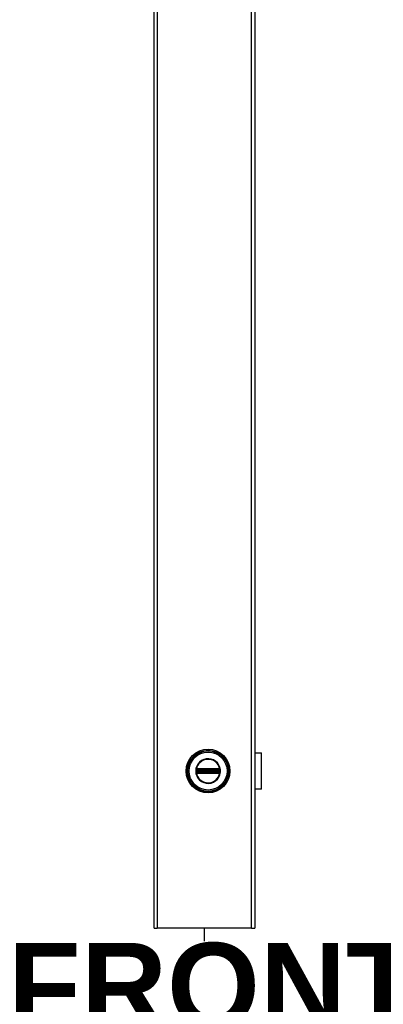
# Model space of a CAD drawing. Header units: inches. Extents: x 0 to 464, y -11 to 301.
# Tile 6 of 25: x 214 to 228, y 68 to 106. Entities that reach past the tile are written whole.
import ezdxf

# ---------------------------------------------------------------- set-up
doc = ezdxf.new("R2010")
doc.units = ezdxf.units.IN
doc.header["$LTSCALE"] = 27.789831
doc.header["$MEASUREMENT"] = 0
for name, color, linetype, lineweight in [('Symbols(ANSI)', 7, 'Continuous', 25), ('Visible Edges(ANSI)', 7, 'Continuous', 25), ('Visible Tangent Edges(ANSI)', 7, 'Continuous', 25)]:
    doc.layers.add(name, color=color, linetype=linetype, lineweight=lineweight)
doc.styles.add('Dimension-ANSI', font='arialbd.ttf')

# ---------------------------------------------------------------- blocks, each defined once
blk = doc.blocks.new('Datum Identifier1')
at = {"layer": 'Symbols(ANSI)', "color": 7, "linetype": 'Continuous', "lineweight": 25}
blk.add_line((7.9495, 2.5326), (7.9495, 2.5507), dxfattribs=at)
at = {"layer": 'Symbols(ANSI)', "color": 7, "insert": (7.6736, 2.4086), "char_height": 0.12, "attachment_point": 7, "style": 'Dimension-ANSI'}
blk.add_mtext('FRONT', dxfattribs=at)

msp = doc.modelspace()

# ---------------------------------------------------------------- linework, layer by layer
at = {"layer": 'Visible Edges(ANSI)'}
for p, q in [((218.949, 70.8841), (218.949, 244.2926)), ((222.8796, 244.2926), (222.8796, 70.8841)), ((222.8796, 77.7368), (223.148, 77.7368)), ((223.148, 76.3145), (223.148, 77.7368)), ((222.883, 77.2959), (222.8796, 77.2959)), ((222.883, 77.2959), (222.883, 77.2404)), ((222.8796, 77.2404), (222.883, 77.2404)), ((222.883, 76.8109), (222.8796, 76.8109)), ((222.8796, 76.7554), (222.883, 76.7554)), ((222.883, 76.8109), (222.883, 76.7554)), ((223.148, 76.3145), (222.8796, 76.3145)), ((218.949, 70.8841), (219.0733, 70.8841)), ((222.7553, 70.8841), (219.0733, 70.8841)), ((222.7553, 70.8841), (222.8796, 70.8841))]:
    msp.add_line(p, q, dxfattribs=at)
msp.add_circle((221.0588, 77.0256), 0.8534, dxfattribs=at)
at = {"layer": 'Visible Tangent Edges(ANSI)'}
for p, q in [((219.0733, 244.2926), (219.0733, 70.8841)), ((222.7553, 70.8841), (222.7553, 244.2926)), ((220.5899, 77.0256), (220.5764, 77.0256)), ((220.6016, 76.9579), (220.6111, 76.9657)), ((220.6048, 77.0586), (220.6048, 77.0689)), ((220.6048, 77.0586), (220.6154, 77.0586)), ((220.6048, 76.9823), (220.6048, 76.9927)), ((220.6048, 76.9927), (220.6154, 76.9927)), ((220.6086, 77.0821), (220.6193, 77.0759)), ((220.6193, 76.9753), (220.6086, 76.9691)), ((220.6121, 77.1024), (220.6183, 77.0917)), ((220.6121, 76.9488), (220.6183, 76.9595)), ((220.6154, 76.9927), (220.6154, 77.0586)), ((220.6276, 77.0586), (220.6154, 77.0586)), ((220.6276, 76.9927), (220.6154, 76.9927)), ((220.6245, 77.0811), (220.6183, 77.0917)), ((220.6183, 76.9595), (220.6245, 76.9702)), ((220.6276, 76.9927), (220.6276, 77.0586)), ((220.6276, 77.0586), (220.6316, 77.0546)), ((220.6316, 76.9967), (220.6276, 76.9927)), ((220.6313, 77.1077), (220.6314, 77.0953)), ((220.6314, 76.9559), (220.6313, 76.9436)), ((220.6314, 77.0953), (220.6418, 77.0954)), ((220.6418, 76.9559), (220.6314, 76.9559)), ((220.6459, 77.0546), (220.6316, 77.0546)), ((220.6316, 77.0546), (220.6316, 76.9967)), ((220.6316, 76.9967), (220.6459, 76.9967)), ((220.6418, 77.1078), (220.6418, 77.0954)), ((221.4758, 77.1078), (220.6418, 77.1078)), ((220.6418, 77.0954), (221.4758, 77.0954)), ((220.6418, 77.0954), (220.6418, 77.085)), ((220.6418, 77.085), (221.4758, 77.085)), ((220.6418, 77.0728), (220.6418, 77.085)), ((220.6418, 77.0728), (221.4758, 77.0728)), ((220.6459, 77.0688), (220.6418, 77.0728)), ((220.6418, 76.9785), (220.6459, 76.9825)), ((221.4758, 76.9785), (220.6418, 76.9785)), ((220.6418, 76.9663), (220.6418, 76.9785)), ((221.4758, 76.9663), (220.6418, 76.9663)), ((220.6418, 76.9559), (220.6418, 76.9663)), ((220.6418, 76.9559), (220.6418, 76.9435)), ((221.4758, 76.9559), (220.6418, 76.9559)), ((220.6418, 76.9435), (221.4758, 76.9435)), ((221.4718, 77.0688), (220.6459, 77.0688)), ((220.6459, 77.0688), (220.6459, 77.0546)), ((220.6459, 77.0546), (221.4718, 77.0546)), ((220.6459, 76.9967), (220.6459, 77.0546)), ((221.4718, 76.9967), (220.6459, 76.9967)), ((220.6459, 76.9967), (220.6459, 76.9825)), ((220.6459, 76.9825), (221.4718, 76.9825)), ((221.4758, 77.0728), (221.4718, 77.0688)), ((221.4718, 77.0546), (221.4718, 77.0688)), ((221.4718, 77.0546), (221.4718, 76.9967)), ((221.486, 77.0546), (221.4718, 77.0546)), ((221.4718, 76.9825), (221.4718, 76.9967)), ((221.4718, 76.9967), (221.486, 76.9967)), ((221.4718, 76.9825), (221.4758, 76.9785)), ((221.4758, 77.1078), (221.4758, 77.0954)), ((221.4758, 77.0954), (221.4862, 77.0953)), ((221.4758, 77.0954), (221.4758, 77.085)), ((221.4758, 77.0728), (221.4758, 77.085)), ((221.4758, 76.9663), (221.4758, 76.9785)), ((221.4758, 76.9559), (221.4758, 76.9663)), ((221.4758, 76.9559), (221.4758, 76.9435)), ((221.4862, 76.9559), (221.4758, 76.9559)), ((221.486, 77.0546), (221.49, 77.0586)), ((221.486, 76.9967), (221.486, 77.0546)), ((221.49, 76.9927), (221.486, 76.9967)), ((221.4863, 77.1077), (221.4862, 77.0953)), ((221.4862, 76.9559), (221.4863, 76.9436)), ((221.5022, 77.0586), (221.49, 77.0586)), ((221.49, 77.0586), (221.49, 76.9927)), ((221.5022, 76.9927), (221.49, 76.9927)), ((221.4993, 77.0917), (221.4931, 77.0811)), ((221.4931, 76.9702), (221.4993, 76.9595)), ((221.4983, 77.0759), (221.509, 77.0821)), ((221.509, 76.9691), (221.4983, 76.9753)), ((221.4993, 77.0917), (221.5055, 77.1024)), ((221.4993, 76.9595), (221.5055, 76.9488)), ((221.5128, 77.0586), (221.5022, 77.0586)), ((221.5022, 77.0586), (221.5022, 76.9927)), ((221.5128, 76.9927), (221.5022, 76.9927)), ((221.5065, 76.9657), (221.5161, 76.9579)), ((221.5128, 77.0689), (221.5128, 77.0586)), ((221.5128, 76.9927), (221.5128, 76.9823)), ((222.883, 77.2404), (222.883, 76.8109))]:
    msp.add_line(p, q, dxfattribs=at)
at = {"layer": 'Visible Tangent Edges(ANSI)', "flags": 128}
for points in [[(220.5764, 77.0256), (220.5864, 76.9286), (220.6155, 76.8354), (220.6629, 76.7501), (220.7265, 76.676), (220.8037, 76.6163), (220.8913, 76.5733), (220.9858, 76.549), (221.0832, 76.5444), (221.1797, 76.5591), (221.2714, 76.5927), (221.3542, 76.6445), (221.4247, 76.7119), (221.4804, 76.7919), (221.5191, 76.8815), (221.5386, 76.9773), (221.5384, 77.0748), (221.5188, 77.1703), (221.4803, 77.2601), (221.4243, 77.3402), (221.3533, 77.4073), (221.2707, 77.4589), (221.1793, 77.4926), (221.0827, 77.5072), (220.985, 77.5023), (220.8905, 77.4776), (220.803, 77.4344), (220.7259, 77.3747), (220.6626, 77.3006), (220.6153, 77.2152), (220.5862, 77.1223), (220.5764, 77.0256)], [(220.5899, 77.0256), (220.5994, 77.1196), (220.6276, 77.2099), (220.6736, 77.2929), (220.7352, 77.365), (220.8101, 77.4231), (220.8951, 77.465), (220.9871, 77.489), (221.082, 77.4938), (221.1759, 77.4796), (221.2648, 77.4469), (221.3452, 77.3967), (221.4141, 77.3314), (221.4686, 77.2536), (221.506, 77.1663), (221.525, 77.0735), (221.5253, 76.9787), (221.5063, 76.8855), (221.4687, 76.7984), (221.4145, 76.7206), (221.346, 76.6551), (221.2655, 76.6047), (221.1764, 76.572), (221.0826, 76.5578), (220.9879, 76.5623), (220.896, 76.5858), (220.8108, 76.6277), (220.7357, 76.6857), (220.6739, 76.7578), (220.6279, 76.8407), (220.5995, 76.9313), (220.5899, 77.0256)], [(220.5959, 77.0583), (220.5958, 77.0556), (220.5957, 77.0529), (220.5956, 77.0502), (220.5955, 77.0474), (220.5954, 77.0447), (220.5954, 77.042), (220.5953, 77.0393), (220.5953, 77.0365), (220.5952, 77.0338), (220.5952, 77.0311), (220.5952, 77.0284), (220.5952, 77.0256), (220.5952, 77.0229), (220.5952, 77.0202), (220.5952, 77.0174), (220.5953, 77.0147), (220.5953, 77.012), (220.5954, 77.0093), (220.5954, 77.0065), (220.5955, 77.0038), (220.5956, 77.0011), (220.5957, 76.9984), (220.5958, 76.9957), (220.5959, 76.9929)], [(220.5964, 77.0687), (220.5964, 77.0683), (220.5964, 77.0679), (220.5964, 77.0674), (220.5963, 77.067), (220.5963, 77.0666), (220.5963, 77.0661), (220.5963, 77.0657), (220.5962, 77.0653), (220.5962, 77.0648), (220.5962, 77.0644), (220.5962, 77.0639), (220.5961, 77.0635), (220.5961, 77.0631), (220.5961, 77.0626), (220.5961, 77.0622), (220.596, 77.0618), (220.596, 77.0613), (220.596, 77.0609), (220.596, 77.0605), (220.596, 77.06), (220.5959, 77.0596), (220.5959, 77.0592), (220.5959, 77.0587), (220.5959, 77.0583)], [(220.5959, 76.9929), (220.5959, 76.9925), (220.5959, 76.9921), (220.5959, 76.9916), (220.596, 76.9912), (220.596, 76.9908), (220.596, 76.9903), (220.596, 76.9899), (220.596, 76.9895), (220.5961, 76.989), (220.5961, 76.9886), (220.5961, 76.9882), (220.5961, 76.9877), (220.5962, 76.9873), (220.5962, 76.9869), (220.5962, 76.9864), (220.5962, 76.986), (220.5963, 76.9856), (220.5963, 76.9851), (220.5963, 76.9847), (220.5963, 76.9843), (220.5964, 76.9838), (220.5964, 76.9834), (220.5964, 76.983), (220.5964, 76.9825)], [(220.5998, 77.0881), (220.5996, 77.0873), (220.5994, 77.0866), (220.5992, 77.0858), (220.599, 77.085), (220.5988, 77.0843), (220.5986, 77.0835), (220.5984, 77.0827), (220.5983, 77.0819), (220.5981, 77.0811), (220.5979, 77.0803), (220.5978, 77.0795), (220.5976, 77.0787), (220.5975, 77.0779), (220.5973, 77.0771), (220.5972, 77.0762), (220.5971, 77.0754), (220.597, 77.0746), (220.5969, 77.0737), (220.5968, 77.0729), (220.5967, 77.0721), (220.5966, 77.0712), (220.5966, 77.0704), (220.5965, 77.0695), (220.5964, 77.0687)], [(220.5964, 76.9825), (220.5965, 76.9817), (220.5966, 76.9809), (220.5966, 76.98), (220.5967, 76.9792), (220.5968, 76.9783), (220.5969, 76.9775), (220.597, 76.9767), (220.5971, 76.9759), (220.5972, 76.975), (220.5974, 76.9742), (220.5975, 76.9734), (220.5976, 76.9726), (220.5978, 76.9718), (220.5979, 76.971), (220.5981, 76.9701), (220.5983, 76.9693), (220.5984, 76.9686), (220.5986, 76.9678), (220.5988, 76.967), (220.599, 76.9662), (220.5992, 76.9654), (220.5994, 76.9647), (220.5996, 76.9639), (220.5998, 76.9632)], [(220.6016, 77.0934), (220.6015, 77.0932), (220.6014, 77.093), (220.6013, 77.0927), (220.6012, 77.0925), (220.6012, 77.0923), (220.6011, 77.0921), (220.601, 77.0919), (220.6009, 77.0917), (220.6009, 77.0914), (220.6008, 77.0912), (220.6007, 77.091), (220.6007, 77.0908), (220.6006, 77.0905), (220.6005, 77.0903), (220.6004, 77.0901), (220.6004, 77.0899), (220.6003, 77.0896), (220.6002, 77.0894), (220.6002, 77.0892), (220.6001, 77.089), (220.6, 77.0887), (220.6, 77.0885), (220.5999, 77.0883), (220.5998, 77.0881)], [(220.5998, 76.9632), (220.5999, 76.963), (220.6, 76.9627), (220.6, 76.9625), (220.6001, 76.9623), (220.6002, 76.962), (220.6002, 76.9618), (220.6003, 76.9616), (220.6004, 76.9614), (220.6004, 76.9611), (220.6005, 76.9609), (220.6006, 76.9607), (220.6007, 76.9605), (220.6007, 76.9603), (220.6008, 76.96), (220.6009, 76.9598), (220.6009, 76.9596), (220.601, 76.9594), (220.6011, 76.9592), (220.6012, 76.9589), (220.6012, 76.9587), (220.6013, 76.9585), (220.6014, 76.9583), (220.6015, 76.9581), (220.6016, 76.9579)], [(220.6121, 77.1024), (220.6116, 77.1021), (220.6111, 77.1018), (220.6107, 77.1015), (220.6102, 77.1012), (220.6097, 77.1009), (220.6092, 77.1005), (220.6087, 77.1002), (220.6083, 77.0998), (220.6078, 77.0995), (220.6073, 77.0991), (220.6069, 77.0987), (220.6064, 77.0984), (220.606, 77.098), (220.6056, 77.0976), (220.6051, 77.0972), (220.6047, 77.0968), (220.6043, 77.0964), (220.6039, 77.096), (220.6035, 77.0956), (220.6031, 77.0951), (220.6027, 77.0947), (220.6023, 77.0943), (220.6019, 77.0938), (220.6016, 77.0934)], [(220.6016, 76.9579), (220.6019, 76.9574), (220.6023, 76.957), (220.6027, 76.9565), (220.6031, 76.9561), (220.6035, 76.9557), (220.6039, 76.9553), (220.6043, 76.9548), (220.6047, 76.9544), (220.6051, 76.954), (220.6056, 76.9536), (220.606, 76.9533), (220.6064, 76.9529), (220.6069, 76.9525), (220.6073, 76.9521), (220.6078, 76.9518), (220.6083, 76.9514), (220.6087, 76.9511), (220.6092, 76.9507), (220.6097, 76.9504), (220.6102, 76.9501), (220.6107, 76.9497), (220.6111, 76.9494), (220.6116, 76.9491), (220.6121, 76.9488)], [(220.6048, 77.0689), (220.6048, 77.0695), (220.6048, 77.0701), (220.6049, 77.0707), (220.6049, 77.0713), (220.605, 77.0718), (220.605, 77.0724), (220.6051, 77.073), (220.6052, 77.0736), (220.6054, 77.0741), (220.6055, 77.0747), (220.6056, 77.0753), (220.6058, 77.0758), (220.606, 77.0764), (220.6061, 77.0769), (220.6063, 77.0775), (220.6065, 77.078), (220.6068, 77.0785), (220.607, 77.0791), (220.6072, 77.0796), (220.6075, 77.0801), (220.6078, 77.0806), (220.608, 77.0811), (220.6083, 77.0816), (220.6086, 77.0821)], [(220.6048, 76.9927), (220.6048, 76.9954), (220.6048, 76.9982), (220.6049, 77.0009), (220.6049, 77.0037), (220.6049, 77.0064), (220.6049, 77.0091), (220.6049, 77.0119), (220.6049, 77.0146), (220.6049, 77.0174), (220.6049, 77.0201), (220.6049, 77.0229), (220.6049, 77.0256), (220.6049, 77.0284), (220.6049, 77.0311), (220.6049, 77.0339), (220.6049, 77.0366), (220.6049, 77.0393), (220.6049, 77.0421), (220.6049, 77.0448), (220.6049, 77.0476), (220.6049, 77.0503), (220.6048, 77.0531), (220.6048, 77.0558), (220.6048, 77.0586)], [(220.6086, 76.9691), (220.6083, 76.9696), (220.608, 76.9701), (220.6078, 76.9706), (220.6075, 76.9711), (220.6072, 76.9717), (220.607, 76.9722), (220.6068, 76.9727), (220.6066, 76.9732), (220.6064, 76.9738), (220.6062, 76.9743), (220.606, 76.9749), (220.6058, 76.9754), (220.6056, 76.976), (220.6055, 76.9765), (220.6054, 76.9771), (220.6053, 76.9777), (220.6051, 76.9782), (220.6051, 76.9788), (220.605, 76.9794), (220.6049, 76.98), (220.6049, 76.9806), (220.6048, 76.9811), (220.6048, 76.9817), (220.6048, 76.9823)], [(220.6086, 77.0821), (220.6087, 77.0823), (220.6088, 77.0824), (220.6089, 77.0826), (220.609, 77.0827), (220.6091, 77.0829), (220.6092, 77.083), (220.6093, 77.0832), (220.6094, 77.0833), (220.6095, 77.0835), (220.6096, 77.0836), (220.6097, 77.0837), (220.6098, 77.0839), (220.6099, 77.084), (220.61, 77.0842), (220.6101, 77.0843), (220.6102, 77.0845), (220.6103, 77.0846), (220.6104, 77.0848), (220.6105, 77.0849), (220.6106, 77.085), (220.6107, 77.0852), (220.6109, 77.0853), (220.611, 77.0855), (220.6111, 77.0856)], [(220.6111, 76.9657), (220.611, 76.9658), (220.6109, 76.9659), (220.6107, 76.9661), (220.6106, 76.9662), (220.6105, 76.9663), (220.6104, 76.9665), (220.6103, 76.9666), (220.6102, 76.9668), (220.6101, 76.9669), (220.61, 76.9671), (220.6099, 76.9672), (220.6098, 76.9673), (220.6097, 76.9675), (220.6096, 76.9676), (220.6095, 76.9678), (220.6094, 76.9679), (220.6093, 76.9681), (220.6092, 76.9682), (220.6091, 76.9684), (220.609, 76.9685), (220.6089, 76.9687), (220.6088, 76.9688), (220.6087, 76.969), (220.6086, 76.9691)], [(220.6111, 77.0856), (220.6113, 77.0859), (220.6116, 77.0862), (220.6119, 77.0865), (220.6121, 77.0868), (220.6124, 77.0871), (220.6127, 77.0874), (220.613, 77.0877), (220.6132, 77.0879), (220.6135, 77.0882), (220.6138, 77.0885), (220.6141, 77.0887), (220.6144, 77.089), (220.6147, 77.0892), (220.615, 77.0895), (220.6153, 77.0897), (220.6157, 77.09), (220.616, 77.0902), (220.6163, 77.0905), (220.6166, 77.0907), (220.617, 77.0909), (220.6173, 77.0911), (220.6176, 77.0913), (220.618, 77.0915), (220.6183, 77.0917)], [(220.6183, 76.9595), (220.618, 76.9597), (220.6176, 76.9599), (220.6173, 76.9601), (220.617, 76.9603), (220.6166, 76.9606), (220.6163, 76.9608), (220.616, 76.961), (220.6157, 76.9613), (220.6153, 76.9615), (220.615, 76.9617), (220.6147, 76.962), (220.6144, 76.9623), (220.6141, 76.9625), (220.6138, 76.9628), (220.6135, 76.963), (220.6132, 76.9633), (220.613, 76.9636), (220.6127, 76.9639), (220.6124, 76.9642), (220.6121, 76.9645), (220.6119, 76.9647), (220.6116, 76.965), (220.6113, 76.9653), (220.6111, 76.9657)], [(220.6313, 77.1077), (220.6304, 77.1077), (220.6296, 77.1076), (220.6288, 77.1076), (220.6279, 77.1075), (220.6271, 77.1074), (220.6263, 77.1073), (220.6254, 77.1071), (220.6246, 77.107), (220.6238, 77.1068), (220.623, 77.1067), (220.6222, 77.1065), (220.6214, 77.1063), (220.6205, 77.106), (220.6197, 77.1058), (220.619, 77.1055), (220.6182, 77.1052), (220.6174, 77.1049), (220.6166, 77.1046), (220.6158, 77.1043), (220.6151, 77.1039), (220.6143, 77.1036), (220.6136, 77.1032), (220.6129, 77.1028), (220.6121, 77.1024)], [(220.6121, 76.9488), (220.6129, 76.9484), (220.6136, 76.948), (220.6143, 76.9477), (220.6151, 76.9473), (220.6159, 76.947), (220.6166, 76.9466), (220.6174, 76.9463), (220.6182, 76.946), (220.619, 76.9457), (220.6198, 76.9455), (220.6206, 76.9452), (220.6214, 76.945), (220.6222, 76.9448), (220.623, 76.9446), (220.6238, 76.9444), (220.6246, 76.9442), (220.6255, 76.9441), (220.6263, 76.944), (220.6271, 76.9439), (220.6279, 76.9438), (220.6288, 76.9437), (220.6296, 76.9436), (220.6304, 76.9436), (220.6313, 76.9436)], [(220.6154, 77.0586), (220.6154, 77.059), (220.6154, 77.0595), (220.6154, 77.0599), (220.6154, 77.0604), (220.6155, 77.0609), (220.6155, 77.0613), (220.6155, 77.0618), (220.6155, 77.0622), (220.6156, 77.0627), (220.6156, 77.0631), (220.6157, 77.0636), (220.6157, 77.064), (220.6158, 77.0645), (220.6158, 77.0649), (220.6159, 77.0654), (220.6159, 77.0658), (220.616, 77.0662), (220.6161, 77.0667), (220.6161, 77.0671), (220.6162, 77.0675), (220.6163, 77.0679), (220.6164, 77.0683), (220.6164, 77.0688), (220.6165, 77.0692)], [(220.6165, 76.9821), (220.6164, 76.9825), (220.6164, 76.9829), (220.6163, 76.9833), (220.6162, 76.9837), (220.6161, 76.9842), (220.6161, 76.9846), (220.616, 76.985), (220.6159, 76.9855), (220.6159, 76.9859), (220.6158, 76.9863), (220.6158, 76.9868), (220.6157, 76.9872), (220.6157, 76.9877), (220.6156, 76.9881), (220.6156, 76.9886), (220.6155, 76.989), (220.6155, 76.9895), (220.6155, 76.9899), (220.6155, 76.9904), (220.6154, 76.9908), (220.6154, 76.9913), (220.6154, 76.9918), (220.6154, 76.9922), (220.6154, 76.9927)], [(220.6165, 77.0692), (220.6166, 77.0695), (220.6166, 77.0698), (220.6167, 77.0701), (220.6168, 77.0703), (220.6169, 77.0706), (220.617, 77.0709), (220.617, 77.0712), (220.6171, 77.0715), (220.6172, 77.0718), (220.6174, 77.0721), (220.6175, 77.0724), (220.6176, 77.0727), (220.6177, 77.0729), (220.6178, 77.0732), (220.618, 77.0735), (220.6181, 77.0738), (220.6182, 77.0741), (220.6184, 77.0743), (220.6185, 77.0746), (220.6187, 77.0749), (220.6188, 77.0751), (220.619, 77.0754), (220.6191, 77.0757), (220.6193, 77.0759)], [(220.6193, 76.9753), (220.6191, 76.9756), (220.619, 76.9758), (220.6188, 76.9761), (220.6187, 76.9764), (220.6185, 76.9766), (220.6184, 76.9769), (220.6182, 76.9772), (220.6181, 76.9775), (220.618, 76.9777), (220.6178, 76.978), (220.6177, 76.9783), (220.6176, 76.9786), (220.6175, 76.9789), (220.6174, 76.9791), (220.6172, 76.9794), (220.6171, 76.9797), (220.617, 76.98), (220.617, 76.9803), (220.6169, 76.9806), (220.6168, 76.9809), (220.6167, 76.9812), (220.6166, 76.9815), (220.6166, 76.9818), (220.6165, 76.9821)], [(220.6183, 77.0917), (220.6188, 77.092), (220.6193, 77.0923), (220.6198, 77.0926), (220.6203, 77.0928), (220.6209, 77.093), (220.6214, 77.0933), (220.6219, 77.0935), (220.6224, 77.0937), (220.623, 77.0939), (220.6235, 77.0941), (220.6241, 77.0942), (220.6246, 77.0944), (220.6252, 77.0945), (220.6257, 77.0947), (220.6263, 77.0948), (220.6269, 77.0949), (220.6274, 77.095), (220.628, 77.0951), (220.6286, 77.0951), (220.6291, 77.0952), (220.6297, 77.0953), (220.6303, 77.0953), (220.6309, 77.0953), (220.6314, 77.0953)], [(220.6314, 76.9559), (220.6309, 76.9559), (220.6303, 76.9559), (220.6297, 76.956), (220.6292, 76.956), (220.6286, 76.9561), (220.628, 76.9562), (220.6274, 76.9563), (220.6269, 76.9564), (220.6263, 76.9565), (220.6257, 76.9566), (220.6252, 76.9567), (220.6246, 76.9569), (220.6241, 76.957), (220.6235, 76.9572), (220.623, 76.9574), (220.6224, 76.9576), (220.6219, 76.9578), (220.6214, 76.958), (220.6209, 76.9582), (220.6203, 76.9584), (220.6198, 76.9587), (220.6193, 76.9589), (220.6188, 76.9592), (220.6183, 76.9595)], [(220.6245, 77.0811), (220.6247, 77.0813), (220.625, 77.0814), (220.6253, 77.0816), (220.6255, 77.0817), (220.6258, 77.0819), (220.6261, 77.082), (220.6263, 77.0822), (220.6266, 77.0823), (220.6269, 77.0825), (220.6272, 77.0826), (220.6275, 77.0827), (220.6277, 77.0828), (220.628, 77.0829), (220.6283, 77.0831), (220.6286, 77.0832), (220.6289, 77.0833), (220.6292, 77.0834), (220.6295, 77.0834), (220.6298, 77.0835), (220.6301, 77.0836), (220.6304, 77.0837), (220.6307, 77.0838), (220.6309, 77.0838), (220.6312, 77.0839)], [(220.6312, 76.9673), (220.6309, 76.9674), (220.6307, 76.9675), (220.6304, 76.9675), (220.6301, 76.9676), (220.6298, 76.9677), (220.6295, 76.9678), (220.6292, 76.9679), (220.6289, 76.968), (220.6286, 76.9681), (220.6283, 76.9682), (220.628, 76.9683), (220.6277, 76.9684), (220.6275, 76.9685), (220.6272, 76.9687), (220.6269, 76.9688), (220.6266, 76.9689), (220.6263, 76.9691), (220.6261, 76.9692), (220.6258, 76.9694), (220.6255, 76.9695), (220.6253, 76.9697), (220.625, 76.9698), (220.6247, 76.97), (220.6245, 76.9702)], [(220.6312, 77.0839), (220.6317, 77.084), (220.6321, 77.0841), (220.6325, 77.0841), (220.6329, 77.0842), (220.6333, 77.0843), (220.6338, 77.0843), (220.6342, 77.0844), (220.6346, 77.0845), (220.6351, 77.0845), (220.6355, 77.0846), (220.6359, 77.0846), (220.6364, 77.0847), (220.6368, 77.0847), (220.6373, 77.0848), (220.6377, 77.0848), (220.6382, 77.0849), (220.6386, 77.0849), (220.6391, 77.0849), (220.6395, 77.0849), (220.64, 77.085), (220.6405, 77.085), (220.6409, 77.085), (220.6414, 77.085), (220.6418, 77.085)], [(220.6418, 76.9663), (220.6414, 76.9663), (220.6409, 76.9663), (220.6405, 76.9663), (220.64, 76.9663), (220.6395, 76.9663), (220.6391, 76.9663), (220.6386, 76.9664), (220.6382, 76.9664), (220.6377, 76.9664), (220.6373, 76.9665), (220.6368, 76.9665), (220.6364, 76.9666), (220.6359, 76.9666), (220.6355, 76.9667), (220.6351, 76.9667), (220.6346, 76.9668), (220.6342, 76.9668), (220.6338, 76.9669), (220.6333, 76.967), (220.6329, 76.967), (220.6325, 76.9671), (220.6321, 76.9672), (220.6317, 76.9673), (220.6312, 76.9673)], [(220.6418, 77.1078), (220.6414, 77.1078), (220.641, 77.1078), (220.6405, 77.1078), (220.6401, 77.1078), (220.6396, 77.1078), (220.6392, 77.1078), (220.6388, 77.1078), (220.6383, 77.1078), (220.6379, 77.1078), (220.6374, 77.1078), (220.637, 77.1078), (220.6366, 77.1078), (220.6361, 77.1077), (220.6357, 77.1077), (220.6352, 77.1077), (220.6348, 77.1077), (220.6344, 77.1077), (220.6339, 77.1077), (220.6335, 77.1077), (220.633, 77.1077), (220.6326, 77.1077), (220.6321, 77.1077), (220.6317, 77.1077), (220.6313, 77.1077)], [(220.6313, 76.9436), (220.6317, 76.9436), (220.6321, 76.9436), (220.6326, 76.9436), (220.633, 76.9435), (220.6335, 76.9435), (220.6339, 76.9435), (220.6344, 76.9435), (220.6348, 76.9435), (220.6352, 76.9435), (220.6357, 76.9435), (220.6361, 76.9435), (220.6366, 76.9435), (220.637, 76.9435), (220.6374, 76.9435), (220.6379, 76.9435), (220.6383, 76.9435), (220.6388, 76.9435), (220.6392, 76.9435), (220.6396, 76.9435), (220.6401, 76.9435), (220.6405, 76.9435), (220.641, 76.9435), (220.6414, 76.9435), (220.6418, 76.9435)], [(221.4863, 77.1077), (221.4859, 77.1077), (221.4855, 77.1077), (221.485, 77.1077), (221.4846, 77.1077), (221.4841, 77.1077), (221.4837, 77.1077), (221.4833, 77.1077), (221.4828, 77.1077), (221.4824, 77.1077), (221.4819, 77.1077), (221.4815, 77.1077), (221.4811, 77.1078), (221.4806, 77.1078), (221.4802, 77.1078), (221.4797, 77.1078), (221.4793, 77.1078), (221.4789, 77.1078), (221.4784, 77.1078), (221.478, 77.1078), (221.4775, 77.1078), (221.4771, 77.1078), (221.4767, 77.1078), (221.4762, 77.1078), (221.4758, 77.1078)], [(221.4758, 77.085), (221.4762, 77.085), (221.4767, 77.085), (221.4772, 77.085), (221.4776, 77.085), (221.4781, 77.0849), (221.4785, 77.0849), (221.479, 77.0849), (221.4794, 77.0849), (221.4799, 77.0848), (221.4803, 77.0848), (221.4808, 77.0847), (221.4812, 77.0847), (221.4817, 77.0846), (221.4821, 77.0846), (221.4826, 77.0845), (221.483, 77.0845), (221.4834, 77.0844), (221.4839, 77.0843), (221.4843, 77.0843), (221.4847, 77.0842), (221.4851, 77.0841), (221.4855, 77.0841), (221.486, 77.084), (221.4864, 77.0839)], [(221.4864, 76.9673), (221.486, 76.9673), (221.4855, 76.9672), (221.4851, 76.9671), (221.4847, 76.967), (221.4843, 76.967), (221.4839, 76.9669), (221.4834, 76.9668), (221.483, 76.9668), (221.4826, 76.9667), (221.4821, 76.9667), (221.4817, 76.9666), (221.4812, 76.9666), (221.4808, 76.9665), (221.4803, 76.9665), (221.4799, 76.9664), (221.4794, 76.9664), (221.479, 76.9664), (221.4785, 76.9663), (221.4781, 76.9663), (221.4776, 76.9663), (221.4772, 76.9663), (221.4767, 76.9663), (221.4762, 76.9663), (221.4758, 76.9663)], [(221.4758, 76.9435), (221.4762, 76.9435), (221.4767, 76.9435), (221.4771, 76.9435), (221.4775, 76.9435), (221.478, 76.9435), (221.4784, 76.9435), (221.4789, 76.9435), (221.4793, 76.9435), (221.4797, 76.9435), (221.4802, 76.9435), (221.4806, 76.9435), (221.4811, 76.9435), (221.4815, 76.9435), (221.4819, 76.9435), (221.4824, 76.9435), (221.4828, 76.9435), (221.4833, 76.9435), (221.4837, 76.9435), (221.4841, 76.9435), (221.4846, 76.9435), (221.485, 76.9436), (221.4855, 76.9436), (221.4859, 76.9436), (221.4863, 76.9436)], [(221.4862, 77.0953), (221.4868, 77.0953), (221.4873, 77.0953), (221.4879, 77.0953), (221.4885, 77.0952), (221.4891, 77.0951), (221.4896, 77.0951), (221.4902, 77.095), (221.4908, 77.0949), (221.4913, 77.0948), (221.4919, 77.0947), (221.4924, 77.0945), (221.493, 77.0944), (221.4935, 77.0942), (221.4941, 77.0941), (221.4946, 77.0939), (221.4952, 77.0937), (221.4957, 77.0935), (221.4962, 77.0933), (221.4968, 77.093), (221.4973, 77.0928), (221.4978, 77.0926), (221.4983, 77.0923), (221.4988, 77.092), (221.4993, 77.0917)], [(221.4993, 76.9595), (221.4988, 76.9592), (221.4983, 76.9589), (221.4978, 76.9587), (221.4973, 76.9584), (221.4968, 76.9582), (221.4962, 76.958), (221.4957, 76.9578), (221.4952, 76.9576), (221.4946, 76.9574), (221.4941, 76.9572), (221.4936, 76.957), (221.493, 76.9569), (221.4924, 76.9567), (221.4919, 76.9566), (221.4913, 76.9565), (221.4908, 76.9563), (221.4902, 76.9562), (221.4896, 76.9562), (221.489, 76.9561), (221.4885, 76.956), (221.4879, 76.956), (221.4873, 76.9559), (221.4867, 76.9559), (221.4862, 76.9559)], [(221.5055, 77.1024), (221.5048, 77.1028), (221.504, 77.1032), (221.5033, 77.1036), (221.5025, 77.1039), (221.5018, 77.1043), (221.501, 77.1046), (221.5002, 77.1049), (221.4994, 77.1052), (221.4987, 77.1055), (221.4979, 77.1058), (221.4971, 77.106), (221.4963, 77.1063), (221.4955, 77.1065), (221.4946, 77.1067), (221.4938, 77.1068), (221.493, 77.107), (221.4922, 77.1071), (221.4914, 77.1073), (221.4905, 77.1074), (221.4897, 77.1075), (221.4889, 77.1076), (221.488, 77.1076), (221.4872, 77.1077), (221.4863, 77.1077)], [(221.4863, 76.9436), (221.4872, 76.9436), (221.488, 76.9436), (221.4888, 76.9437), (221.4897, 76.9438), (221.4905, 76.9439), (221.4913, 76.944), (221.4922, 76.9441), (221.493, 76.9442), (221.4938, 76.9444), (221.4946, 76.9446), (221.4955, 76.9448), (221.4963, 76.945), (221.4971, 76.9452), (221.4979, 76.9455), (221.4987, 76.9457), (221.4995, 76.946), (221.5002, 76.9463), (221.501, 76.9466), (221.5018, 76.947), (221.5025, 76.9473), (221.5033, 76.9477), (221.504, 76.948), (221.5048, 76.9484), (221.5055, 76.9488)], [(221.4864, 77.0839), (221.4867, 77.0838), (221.487, 77.0838), (221.4873, 77.0837), (221.4876, 77.0836), (221.4879, 77.0835), (221.4881, 77.0834), (221.4884, 77.0834), (221.4887, 77.0833), (221.489, 77.0832), (221.4893, 77.0831), (221.4896, 77.0829), (221.4899, 77.0828), (221.4902, 77.0827), (221.4904, 77.0826), (221.4907, 77.0825), (221.491, 77.0823), (221.4913, 77.0822), (221.4915, 77.082), (221.4918, 77.0819), (221.4921, 77.0817), (221.4923, 77.0816), (221.4926, 77.0814), (221.4929, 77.0813), (221.4931, 77.0811)], [(221.4931, 76.9702), (221.4929, 76.97), (221.4926, 76.9698), (221.4923, 76.9697), (221.4921, 76.9695), (221.4918, 76.9694), (221.4915, 76.9692), (221.4913, 76.9691), (221.491, 76.9689), (221.4907, 76.9688), (221.4904, 76.9687), (221.4902, 76.9685), (221.4899, 76.9684), (221.4896, 76.9683), (221.4893, 76.9682), (221.489, 76.9681), (221.4887, 76.968), (221.4884, 76.9679), (221.4881, 76.9678), (221.4879, 76.9677), (221.4876, 76.9676), (221.4873, 76.9675), (221.487, 76.9675), (221.4867, 76.9674), (221.4864, 76.9673)], [(221.4983, 77.0759), (221.4985, 77.0757), (221.4986, 77.0754), (221.4988, 77.0751), (221.499, 77.0749), (221.4991, 77.0746), (221.4992, 77.0743), (221.4994, 77.0741), (221.4995, 77.0738), (221.4997, 77.0735), (221.4998, 77.0732), (221.4999, 77.0729), (221.5, 77.0727), (221.5002, 77.0724), (221.5003, 77.0721), (221.5004, 77.0718), (221.5005, 77.0715), (221.5006, 77.0712), (221.5007, 77.0709), (221.5007, 77.0706), (221.5008, 77.0703), (221.5009, 77.0701), (221.501, 77.0698), (221.501, 77.0695), (221.5011, 77.0692)], [(221.5011, 76.9821), (221.501, 76.9818), (221.501, 76.9815), (221.5009, 76.9812), (221.5008, 76.9809), (221.5007, 76.9806), (221.5007, 76.9803), (221.5006, 76.98), (221.5005, 76.9797), (221.5004, 76.9794), (221.5003, 76.9791), (221.5002, 76.9789), (221.5, 76.9786), (221.4999, 76.9783), (221.4998, 76.978), (221.4997, 76.9777), (221.4995, 76.9775), (221.4994, 76.9772), (221.4992, 76.9769), (221.4991, 76.9766), (221.499, 76.9764), (221.4988, 76.9761), (221.4986, 76.9758), (221.4985, 76.9756), (221.4983, 76.9753)], [(221.4993, 77.0917), (221.4996, 77.0915), (221.5, 77.0913), (221.5003, 77.0911), (221.5007, 77.0909), (221.501, 77.0907), (221.5013, 77.0905), (221.5016, 77.0902), (221.5019, 77.09), (221.5023, 77.0898), (221.5026, 77.0895), (221.5029, 77.0893), (221.5032, 77.089), (221.5035, 77.0887), (221.5038, 77.0885), (221.5041, 77.0882), (221.5044, 77.0879), (221.5047, 77.0877), (221.5049, 77.0874), (221.5052, 77.0871), (221.5055, 77.0868), (221.5058, 77.0865), (221.506, 77.0862), (221.5063, 77.0859), (221.5065, 77.0856)], [(221.5065, 76.9657), (221.5063, 76.9653), (221.506, 76.965), (221.5058, 76.9647), (221.5055, 76.9645), (221.5052, 76.9642), (221.5049, 76.9639), (221.5047, 76.9636), (221.5044, 76.9633), (221.5041, 76.963), (221.5038, 76.9628), (221.5035, 76.9625), (221.5032, 76.9623), (221.5029, 76.962), (221.5026, 76.9617), (221.5023, 76.9615), (221.502, 76.9613), (221.5016, 76.961), (221.5013, 76.9608), (221.501, 76.9606), (221.5007, 76.9603), (221.5003, 76.9601), (221.5, 76.9599), (221.4996, 76.9597), (221.4993, 76.9595)], [(221.5011, 77.0692), (221.5012, 77.0688), (221.5013, 77.0683), (221.5013, 77.0679), (221.5014, 77.0675), (221.5015, 77.0671), (221.5016, 77.0667), (221.5016, 77.0662), (221.5017, 77.0658), (221.5017, 77.0654), (221.5018, 77.0649), (221.5019, 77.0645), (221.5019, 77.064), (221.502, 77.0636), (221.502, 77.0631), (221.502, 77.0627), (221.5021, 77.0622), (221.5021, 77.0618), (221.5021, 77.0613), (221.5022, 77.0609), (221.5022, 77.0604), (221.5022, 77.0599), (221.5022, 77.0595), (221.5022, 77.059), (221.5022, 77.0586)], [(221.5022, 76.9927), (221.5022, 76.9922), (221.5022, 76.9918), (221.5022, 76.9913), (221.5022, 76.9908), (221.5022, 76.9904), (221.5021, 76.9899), (221.5021, 76.9895), (221.5021, 76.989), (221.502, 76.9886), (221.502, 76.9881), (221.502, 76.9877), (221.5019, 76.9872), (221.5019, 76.9868), (221.5018, 76.9863), (221.5017, 76.9859), (221.5017, 76.9855), (221.5016, 76.985), (221.5016, 76.9846), (221.5015, 76.9842), (221.5014, 76.9837), (221.5013, 76.9833), (221.5013, 76.9829), (221.5012, 76.9825), (221.5011, 76.9821)], [(221.5161, 77.0934), (221.5157, 77.0938), (221.5153, 77.0943), (221.5149, 77.0947), (221.5145, 77.0951), (221.5141, 77.0956), (221.5137, 77.096), (221.5133, 77.0964), (221.5129, 77.0968), (221.5125, 77.0972), (221.512, 77.0976), (221.5116, 77.098), (221.5112, 77.0984), (221.5107, 77.0988), (221.5103, 77.0991), (221.5098, 77.0995), (221.5094, 77.0998), (221.5089, 77.1002), (221.5084, 77.1005), (221.5079, 77.1009), (221.5075, 77.1012), (221.507, 77.1015), (221.5065, 77.1018), (221.506, 77.1021), (221.5055, 77.1024)], [(221.5055, 76.9488), (221.506, 76.9491), (221.5065, 76.9494), (221.507, 76.9497), (221.5075, 76.9501), (221.5079, 76.9504), (221.5084, 76.9507), (221.5089, 76.9511), (221.5094, 76.9514), (221.5098, 76.9518), (221.5103, 76.9521), (221.5107, 76.9525), (221.5112, 76.9529), (221.5116, 76.9533), (221.5121, 76.9536), (221.5125, 76.954), (221.5129, 76.9544), (221.5133, 76.9548), (221.5137, 76.9553), (221.5141, 76.9557), (221.5145, 76.9561), (221.5149, 76.9565), (221.5153, 76.957), (221.5157, 76.9574), (221.5161, 76.9579)], [(221.5065, 77.0856), (221.5066, 77.0855), (221.5068, 77.0853), (221.5069, 77.0852), (221.507, 77.085), (221.5071, 77.0849), (221.5072, 77.0848), (221.5073, 77.0846), (221.5074, 77.0845), (221.5075, 77.0843), (221.5076, 77.0842), (221.5077, 77.084), (221.5078, 77.0839), (221.5079, 77.0837), (221.508, 77.0836), (221.5081, 77.0835), (221.5082, 77.0833), (221.5083, 77.0832), (221.5084, 77.083), (221.5085, 77.0829), (221.5086, 77.0827), (221.5087, 77.0826), (221.5088, 77.0824), (221.5089, 77.0823), (221.509, 77.0821)], [(221.509, 76.9691), (221.5089, 76.969), (221.5088, 76.9688), (221.5087, 76.9687), (221.5086, 76.9685), (221.5085, 76.9684), (221.5084, 76.9682), (221.5083, 76.9681), (221.5082, 76.9679), (221.5081, 76.9678), (221.508, 76.9676), (221.5079, 76.9675), (221.5078, 76.9673), (221.5077, 76.9672), (221.5076, 76.9671), (221.5075, 76.9669), (221.5074, 76.9668), (221.5073, 76.9666), (221.5072, 76.9665), (221.5071, 76.9663), (221.507, 76.9662), (221.5069, 76.9661), (221.5068, 76.9659), (221.5066, 76.9658), (221.5065, 76.9657)], [(221.509, 77.0821), (221.5093, 77.0816), (221.5096, 77.0811), (221.5099, 77.0806), (221.5101, 77.0801), (221.5104, 77.0796), (221.5106, 77.0791), (221.5109, 77.0785), (221.5111, 77.078), (221.5113, 77.0775), (221.5115, 77.0769), (221.5117, 77.0764), (221.5118, 77.0758), (221.512, 77.0753), (221.5121, 77.0747), (221.5123, 77.0741), (221.5124, 77.0736), (221.5125, 77.073), (221.5126, 77.0724), (221.5126, 77.0718), (221.5127, 77.0713), (221.5128, 77.0707), (221.5128, 77.0701), (221.5128, 77.0695), (221.5128, 77.0689)], [(221.5128, 76.9823), (221.5128, 76.9817), (221.5128, 76.9811), (221.5128, 76.9806), (221.5127, 76.98), (221.5126, 76.9794), (221.5126, 76.9788), (221.5125, 76.9782), (221.5124, 76.9777), (221.5122, 76.9771), (221.5121, 76.9765), (221.512, 76.976), (221.5118, 76.9754), (221.5116, 76.9749), (221.5115, 76.9743), (221.5113, 76.9738), (221.5111, 76.9732), (221.5108, 76.9727), (221.5106, 76.9722), (221.5104, 76.9717), (221.5101, 76.9711), (221.5099, 76.9706), (221.5096, 76.9701), (221.5093, 76.9696), (221.509, 76.9691)], [(221.5128, 77.0586), (221.5128, 77.0558), (221.5128, 77.0531), (221.5128, 77.0503), (221.5127, 77.0476), (221.5127, 77.0448), (221.5127, 77.0421), (221.5127, 77.0393), (221.5127, 77.0366), (221.5127, 77.0339), (221.5127, 77.0311), (221.5127, 77.0284), (221.5127, 77.0256), (221.5127, 77.0229), (221.5127, 77.0201), (221.5127, 77.0174), (221.5127, 77.0146), (221.5127, 77.0119), (221.5127, 77.0091), (221.5127, 77.0064), (221.5127, 77.0037), (221.5128, 77.0009), (221.5128, 76.9982), (221.5128, 76.9954), (221.5128, 76.9927)], [(221.5178, 77.0881), (221.5177, 77.0883), (221.5177, 77.0885), (221.5176, 77.0887), (221.5175, 77.089), (221.5175, 77.0892), (221.5174, 77.0894), (221.5173, 77.0896), (221.5172, 77.0899), (221.5172, 77.0901), (221.5171, 77.0903), (221.517, 77.0905), (221.517, 77.0908), (221.5169, 77.091), (221.5168, 77.0912), (221.5167, 77.0914), (221.5167, 77.0917), (221.5166, 77.0919), (221.5165, 77.0921), (221.5164, 77.0923), (221.5164, 77.0925), (221.5163, 77.0927), (221.5162, 77.093), (221.5161, 77.0932), (221.5161, 77.0934)], [(221.5161, 76.9579), (221.5161, 76.9581), (221.5162, 76.9583), (221.5163, 76.9585), (221.5164, 76.9587), (221.5164, 76.9589), (221.5165, 76.9592), (221.5166, 76.9594), (221.5167, 76.9596), (221.5167, 76.9598), (221.5168, 76.96), (221.5169, 76.9603), (221.517, 76.9605), (221.517, 76.9607), (221.5171, 76.9609), (221.5172, 76.9611), (221.5172, 76.9614), (221.5173, 76.9616), (221.5174, 76.9618), (221.5175, 76.962), (221.5175, 76.9623), (221.5176, 76.9625), (221.5177, 76.9627), (221.5177, 76.963), (221.5178, 76.9632)], [(221.5212, 77.0687), (221.5211, 77.0695), (221.5211, 77.0704), (221.521, 77.0712), (221.5209, 77.0721), (221.5208, 77.0729), (221.5207, 77.0737), (221.5206, 77.0746), (221.5205, 77.0754), (221.5204, 77.0762), (221.5203, 77.0771), (221.5201, 77.0779), (221.52, 77.0787), (221.5198, 77.0795), (221.5197, 77.0803), (221.5195, 77.0811), (221.5194, 77.0819), (221.5192, 77.0827), (221.519, 77.0835), (221.5188, 77.0843), (221.5186, 77.085), (221.5184, 77.0858), (221.5182, 77.0866), (221.518, 77.0873), (221.5178, 77.0881)], [(221.5178, 76.9632), (221.518, 76.9639), (221.5182, 76.9647), (221.5184, 76.9654), (221.5186, 76.9662), (221.5188, 76.967), (221.519, 76.9678), (221.5192, 76.9686), (221.5194, 76.9693), (221.5195, 76.9701), (221.5197, 76.971), (221.5198, 76.9718), (221.52, 76.9726), (221.5201, 76.9734), (221.5203, 76.9742), (221.5204, 76.975), (221.5205, 76.9759), (221.5206, 76.9767), (221.5207, 76.9775), (221.5208, 76.9783), (221.5209, 76.9792), (221.521, 76.98), (221.5211, 76.9809), (221.5211, 76.9817), (221.5212, 76.9825)], [(221.5217, 77.0583), (221.5217, 77.0587), (221.5217, 77.0592), (221.5217, 77.0596), (221.5217, 77.06), (221.5216, 77.0605), (221.5216, 77.0609), (221.5216, 77.0613), (221.5216, 77.0618), (221.5216, 77.0622), (221.5215, 77.0626), (221.5215, 77.0631), (221.5215, 77.0635), (221.5215, 77.0639), (221.5214, 77.0644), (221.5214, 77.0648), (221.5214, 77.0653), (221.5214, 77.0657), (221.5213, 77.0661), (221.5213, 77.0666), (221.5213, 77.067), (221.5213, 77.0674), (221.5212, 77.0679), (221.5212, 77.0683), (221.5212, 77.0687)], [(221.5212, 76.9825), (221.5212, 76.983), (221.5212, 76.9834), (221.5213, 76.9838), (221.5213, 76.9843), (221.5213, 76.9847), (221.5213, 76.9851), (221.5214, 76.9856), (221.5214, 76.986), (221.5214, 76.9864), (221.5214, 76.9869), (221.5215, 76.9873), (221.5215, 76.9877), (221.5215, 76.9882), (221.5215, 76.9886), (221.5216, 76.989), (221.5216, 76.9895), (221.5216, 76.9899), (221.5216, 76.9903), (221.5216, 76.9908), (221.5217, 76.9912), (221.5217, 76.9916), (221.5217, 76.9921), (221.5217, 76.9925), (221.5217, 76.9929)], [(221.5217, 76.9929), (221.5219, 76.9957), (221.522, 76.9984), (221.522, 77.0011), (221.5221, 77.0038), (221.5222, 77.0065), (221.5223, 77.0093), (221.5223, 77.012), (221.5224, 77.0147), (221.5224, 77.0174), (221.5224, 77.0202), (221.5224, 77.0229), (221.5224, 77.0256), (221.5224, 77.0284), (221.5224, 77.0311), (221.5224, 77.0338), (221.5224, 77.0365), (221.5223, 77.0393), (221.5223, 77.042), (221.5222, 77.0447), (221.5221, 77.0474), (221.522, 77.0502), (221.522, 77.0529), (221.5219, 77.0556), (221.5217, 77.0583)]]:
    msp.add_lwpolyline(points, dxfattribs=at)
at = {"layer": 'Visible Tangent Edges(ANSI)'}
for radius in [0.8105, 0.792, 0.7408]:
    msp.add_circle((221.0588, 77.0256), radius, dxfattribs=at)
for centre, radius, start, end in [((221.0588, 77.0256), 0.4623, 8.43064, 171.56936), ((221.0588, 77.0256), 0.4623, 188.43064, 351.56936), ((220.6459, 77.0546), 0.0142, 90, 179.93022), ((220.6459, 76.9967), 0.0142, 180, 269.93022), ((221.4718, 77.0546), 0.0142, 0, 89.93022), ((221.4718, 76.9967), 0.0142, 270, 359.93022)]:
    msp.add_arc(centre, radius, start, end, dxfattribs=at)
for centre, major_axis, ratio, start_param, end_param in [((220.5922, 77.0586), (-0.0142, -0.0002), 0.0217964, 1.8302501, 2.6580747), ((220.5922, 76.9927), (-0.0142, 0.0002), 0.0217964, 3.6251107, 4.4529352), ((220.5922, 77.0691), (-0.0142, 0), 0.0299207, 1.8730327, 2.6595883), ((220.5922, 76.9821), (-0.0142, 0), 0.0299207, 3.623597, 4.4101526), ((220.5979, 77.0883), (-0.0121, 0.0075), 0.056036, 3.6580712, 4.5880998), ((220.5979, 76.9629), (-0.0121, -0.0075), 0.056036, 1.6950855, 2.6251141), ((220.6174, 77.0688), (0.0142, 0), 0.0264571, 1.6338373, 2.6596394), ((220.6174, 76.9825), (-0.0142, 0), 0.0264571, 0.4819532, 1.5077554), ((220.6316, 77.0688), (-0.0101, 0.0101), 0.9987828, 6.023109, 6.5432616), ((220.6419, 77.0585), (-0.0201, 0.0201), 0.9987828, 6.1542512, 6.4121194), ((220.6316, 76.9825), (-0.0101, -0.0101), 0.9987828, 6.023109, 6.5432616), ((220.6419, 76.9927), (-0.0201, -0.0201), 0.9987828, 6.1542512, 6.4121194), ((220.6419, 77.0585), (-0.0101, 0.0101), 0.9963586, 5.4983961, 7.0679745), ((220.6419, 76.9927), (-0.0101, -0.0101), 0.9963586, 5.4983961, 7.0679745), ((220.6316, 77.083), (0, 0.0142), 0.0264571, 0.5211047, 1.5077554), ((220.6316, 76.9682), (0, 0.0142), 0.0264571, 1.6338373, 2.620488), ((221.4757, 77.0585), (0.0101, 0.0101), 0.9963586, 5.4983961, 7.0679745), ((221.4757, 76.9927), (0.0101, -0.0101), 0.9963586, 5.4983961, 7.0679745), ((221.486, 77.083), (0, -0.0142), 0.0264571, 1.6338373, 2.620488), ((221.486, 76.9682), (0, -0.0142), 0.0264571, 0.5211047, 1.5077554), ((221.486, 77.0688), (0.0101, 0.0101), 0.9987828, 6.023109, 6.5432616), ((221.4757, 77.0585), (0.0201, 0.0201), 0.9987828, 6.1542512, 6.4121194), ((221.486, 76.9825), (0.0101, -0.0101), 0.9987828, 6.023109, 6.5432616), ((221.4757, 76.9927), (0.0201, -0.0201), 0.9987828, 6.1542512, 6.4121194), ((221.5002, 77.0688), (0.0142, 0), 0.0264571, 0.4819532, 1.5077554), ((221.5002, 76.9825), (-0.0142, 0), 0.0264571, 1.6338373, 2.6596394), ((221.5197, 77.0883), (-0.0121, -0.0075), 0.056036, 4.8366782, 5.7667067), ((221.5197, 76.9629), (-0.0121, 0.0075), 0.056036, 0.5164786, 1.4465071), ((221.5254, 77.0691), (-0.0142, 0), 0.0299207, 0.4820044, 1.26856), ((221.5254, 77.0586), (-0.0142, 0.0002), 0.0217964, 0.483518, 1.3113425), ((221.5254, 76.9927), (-0.0142, -0.0002), 0.0217964, 4.9718428, 5.7996673), ((221.5254, 76.9821), (-0.0142, 0), 0.0299207, 5.0146253, 5.8011809)]:
    msp.add_ellipse(centre, major_axis=major_axis, ratio=ratio, start_param=start_param, end_param=end_param, dxfattribs=at)

# ---------------------------------------------------------------- block references
at = {"layer": 'Symbols(ANSI)', "xscale": 27.78983148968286, "yscale": 27.78983148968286, "zscale": 27.78983148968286}
msp.add_blockref('Datum Identifier1', (0, 0), dxfattribs=at)

doc.saveas('drawing.dxf')
